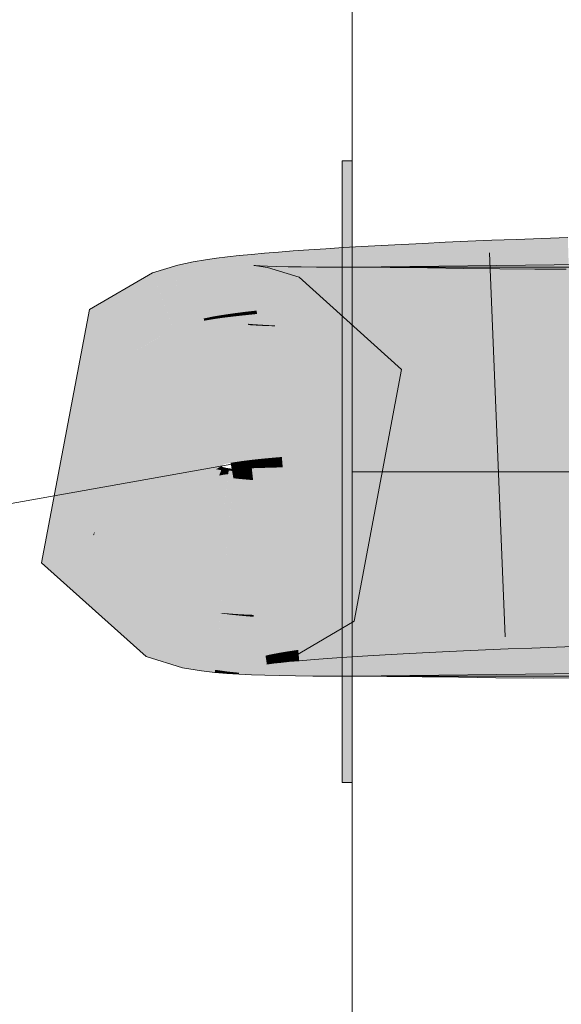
# Model space of a CAD drawing. Extents: x -620 to 300, y 62 to 1112.
# Tile 118 of 256: x 171.144 to 171.475, y 717.553 to 718.155. Entities that reach past the tile are written whole.
import ezdxf
from ezdxf.lldxf.tags import DXFTag

# ---------------------------------------------------------------- set-up
doc = ezdxf.new("R2010")
doc.units = 0
doc.layers.get('0').update_dxf_attribs({"lineweight": 13})
doc.layers.add('E_Detail_Linie_Text_Bem', color=7, linetype='Continuous', lineweight=13)
doc.layers.add('E_Leerrohr 25-A06G9SFR8I', color=7, linetype='Continuous', lineweight=9, true_color=0xff8000)
doc.layers.add('E_Leerrohr 25-Shading', color=7, linetype='Continuous', lineweight=9, true_color=0xff8000)
tags = doc.linetypes.add('STRICHPUNKT2-A06G9SFS8I', pattern=[12.7, 6.35, -3.175, 0, -3.175]).pattern_tags.tags
tags[10:11] = [DXFTag(74, 4), DXFTag(75, 0), DXFTag(340, '0'), DXFTag(46, 0.0), DXFTag(50, 0.0), DXFTag(44, 0.0), DXFTag(45, 0.0)]
tags[8:9] = [DXFTag(74, 4), DXFTag(75, 0), DXFTag(340, '0'), DXFTag(46, 0.0), DXFTag(50, 0.0), DXFTag(44, 0.0), DXFTag(45, 0.0)]
tags[6:7] = [DXFTag(74, 4), DXFTag(75, 0), DXFTag(340, '0'), DXFTag(46, 0.0), DXFTag(50, 0.0), DXFTag(44, 0.0), DXFTag(45, 0.0)]
tags[4:5] = [DXFTag(74, 4), DXFTag(75, 0), DXFTag(340, '0'), DXFTag(46, 0.0), DXFTag(50, 0.0), DXFTag(44, 0.0), DXFTag(45, 0.0)]

# ---------------------------------------------------------------- blocks, each defined once
blk = doc.blocks.new('Shading-A06G9S0U8I', base_point=(171.70299, 717.86279))
at = {"layer": 'E_Leerrohr 25-Shading', "color": 31, "true_color": 0xecb67f}
for points in [[(171.34718, 717.97815), (171.34718, 718.0686), (171.34119, 717.97827), (171.34119, 718.0686)], [(171.34718, 717.97815), (171.34718, 718.0686), (171.34119, 717.97827), (171.34119, 718.0686)], [(171.34718, 717.97815), (171.34718, 718.0686), (171.34119, 717.97827), (171.34119, 718.0686)], [(171.34718, 717.97815), (171.34718, 718.0686), (171.34119, 717.97827), (171.34119, 718.0686)], [(171.34718, 718.0036), (171.34718, 717.8786), (171.49718, 718.0036), (171.62218, 717.8786)], [(171.34718, 718.0036), (171.34718, 717.8786), (171.49718, 718.0036), (171.62218, 717.8786)], [(171.34718, 718.0036), (171.34718, 717.8786), (171.49718, 718.0036), (171.62218, 717.8786)], [(171.34718, 718.0036), (171.34718, 717.8786), (171.49718, 718.0036), (171.62218, 717.8786)], [(171.34119, 717.8786), (171.34718, 717.8786), (171.34119, 717.97827), (171.34718, 717.97815)], [(171.34119, 717.8786), (171.34718, 717.8786), (171.34119, 717.97827), (171.34718, 717.97815)], [(171.34119, 717.8786), (171.34718, 717.8786), (171.34119, 717.97827), (171.34718, 717.97815)], [(171.34119, 717.8786), (171.34718, 717.8786), (171.34119, 717.97827), (171.34718, 717.97815)], [(171.34718, 717.84613), (171.34718, 717.8786), (171.34119, 717.84613), (171.34119, 717.8786)], [(171.34718, 717.84613), (171.34718, 717.8786), (171.34119, 717.84613), (171.34119, 717.8786)], [(171.34718, 717.84613), (171.34718, 717.8786), (171.34119, 717.84613), (171.34119, 717.8786)], [(171.34718, 717.84613), (171.34718, 717.8786), (171.34119, 717.84613), (171.34119, 717.8786)], [(171.34718, 717.8786), (171.34718, 717.7536), (171.62218, 717.8786), (171.49718, 717.7536)], [(171.34718, 717.8786), (171.34718, 717.7536), (171.62218, 717.8786), (171.49718, 717.7536)], [(171.34718, 717.8786), (171.34718, 717.7536), (171.62218, 717.8786), (171.49718, 717.7536)], [(171.34718, 717.8786), (171.34718, 717.7536), (171.62218, 717.8786), (171.49718, 717.7536)], [(171.34119, 717.6886), (171.34718, 717.6886), (171.34119, 717.84613), (171.34718, 717.84613)], [(171.34119, 717.6886), (171.34718, 717.6886), (171.34119, 717.84613), (171.34718, 717.84613)], [(171.34119, 717.6886), (171.34718, 717.6886), (171.34119, 717.84613), (171.34718, 717.84613)], [(171.34119, 717.6886), (171.34718, 717.6886), (171.34119, 717.84613), (171.34718, 717.84613)]]:
    blk.add_solid(points, dxfattribs=at)
at = {"layer": 'E_Leerrohr 25-Shading', "color": 43, "true_color": 0xd7ab7f}
for points in [[(171.4644, 717.9881), (171.46321, 718.02124), (171.44897, 717.98749), (171.44771, 718.02069)], [(171.47919, 718.02179), (171.46321, 718.02124), (171.4803, 717.98871), (171.46442, 717.98779)], [(171.34184, 718.01556), (171.33107, 718.01489), (171.34389, 717.98181), (171.33325, 717.98102)], [(171.3532, 718.01624), (171.34184, 718.01556), (171.35512, 717.98254), (171.34389, 717.98181)], [(171.3651, 718.01691), (171.3532, 718.01624), (171.36691, 717.98328), (171.35512, 717.98254)], [(171.37756, 718.01758), (171.3651, 718.01691), (171.37927, 717.98401), (171.36691, 717.98328)], [(171.39217, 717.98474), (171.39056, 718.01819), (171.37927, 717.98401), (171.37756, 718.01758)], [(171.40559, 717.98547), (171.40408, 718.01886), (171.39217, 717.98474), (171.39056, 718.01819)], [(171.41956, 717.98615), (171.41812, 718.01947), (171.40559, 717.98547), (171.40408, 718.01886)], [(171.43402, 717.98682), (171.43266, 718.02008), (171.41956, 717.98615), (171.41812, 718.01947)], [(171.44897, 717.98749), (171.44771, 718.02069), (171.43402, 717.98682), (171.43266, 718.02008)], [(171.26428, 718.00916), (171.25746, 718.00818), (171.26878, 717.97455), (171.26273, 717.97357)], [(171.2711, 718.00995), (171.26428, 718.00916), (171.27504, 717.97546), (171.26878, 717.97455)], [(171.27818, 718.01074), (171.2711, 718.00995), (171.28169, 717.97632), (171.27504, 717.97546)], [(171.28566, 718.01147), (171.27818, 718.01074), (171.28885, 717.97711), (171.28169, 717.97632)], [(171.29364, 718.01215), (171.28566, 718.01147), (171.29655, 717.97791), (171.28885, 717.97711)], [(171.30215, 718.01288), (171.29364, 718.01215), (171.30484, 717.9787), (171.29655, 717.97791)], [(171.31122, 718.01355), (171.30215, 718.01288), (171.31372, 717.97949), (171.30484, 717.9787)], [(171.32086, 718.01422), (171.31122, 718.01355), (171.32318, 717.98029), (171.31372, 717.97949)], [(171.33107, 718.01489), (171.32086, 718.01422), (171.33325, 717.98102), (171.32318, 717.98029)], [(171.2363, 718.0036), (171.22522, 718.00024), (171.226, 717.99811)], [(171.23788, 717.96588), (171.24069, 718.00494), (171.2318, 718.00122), (171.2363, 718.0036)], [(171.2491, 717.97046), (171.24069, 718.00494), (171.23792, 717.96637)], [(171.25006, 718.00696), (171.24069, 718.00494), (171.25648, 717.97229), (171.2491, 717.97046)], [(171.25746, 718.00818), (171.25006, 718.00696), (171.26273, 717.97357), (171.25648, 717.97229)], [(171.28709, 718.00476), (171.28362, 717.96832), (171.28882, 718.00458), (171.28387, 717.96826)], [(171.2856, 717.96887), (171.2881, 718.0047), (171.28368, 717.96906), (171.28709, 718.00476)], [(171.28882, 718.00458), (171.28387, 717.96826), (171.29549, 718.00336), (171.28789, 717.96753)], [(171.28912, 717.96863), (171.29099, 718.00452), (171.2856, 717.96887), (171.2881, 718.0047)], [(171.29549, 718.00336), (171.28789, 717.96753), (171.31479, 717.99744), (171.30109, 717.9635)], [(171.29399, 717.96832), (171.29539, 718.00433), (171.28912, 717.96863), (171.29099, 718.00452)], [(171.30008, 717.96802), (171.30112, 718.00409), (171.29399, 717.96832), (171.29539, 718.00433)], [(171.3073, 717.96735), (171.30807, 718.00397), (171.30006, 717.96753), (171.30112, 718.00409)], [(171.31564, 717.96722), (171.31616, 718.00378), (171.3073, 717.96735), (171.30807, 718.00397)], [(171.32507, 717.9671), (171.32539, 718.00372), (171.31564, 717.96722), (171.31616, 718.00378)], [(171.33559, 717.96704), (171.33574, 718.00366), (171.32507, 717.9671), (171.32539, 718.00372)], [(171.34718, 717.96698), (171.34718, 718.0036), (171.33559, 717.96704), (171.33574, 718.00366)], [(171.34718, 717.96698), (171.53076, 717.96924), (171.49718, 718.00543), (171.53041, 717.99207)], [(171.34718, 717.96698), (171.49718, 718.00543), (171.34718, 718.0036)], [(171.34718, 718.0036), (171.34718, 717.96698), (171.37048, 718.00348), (171.37019, 717.96692)], [(171.37048, 718.00348), (171.37019, 717.96692), (171.39334, 718.00323), (171.39287, 717.96661)], [(171.39334, 718.00323), (171.39287, 717.96661), (171.41568, 718.00293), (171.41519, 717.96631)], [(171.41568, 718.00293), (171.41519, 717.96631), (171.43755, 718.00269), (171.43719, 717.96606)], [(171.22522, 718.00024), (171.18651, 717.97766), (171.226, 717.99811), (171.19667, 717.96576)], [(171.23424, 717.96375), (171.22575, 717.99786), (171.20784, 717.95264), (171.19667, 717.96576)], [(171.226, 717.99811), (171.22575, 717.99786), (171.23788, 717.96588), (171.23424, 717.96375)], [(171.2318, 718.00122), (171.226, 717.99811), (171.23647, 717.96973)], [(171.23788, 717.96588), (171.2318, 718.00122), (171.23647, 717.96973)], [(171.43755, 718.00269), (171.43719, 717.96606), (171.45897, 718.0025), (171.45888, 717.96588)], [(171.45897, 718.0025), (171.45888, 717.96588), (171.47826, 718.0025), (171.4791, 717.96594)], [(171.40569, 717.9837), (171.40559, 717.98547), (171.39227, 717.98267), (171.39217, 717.98474)], [(171.41962, 717.98474), (171.41956, 717.98615), (171.40569, 717.9837), (171.40559, 717.98547)], [(171.43405, 717.98578), (171.43402, 717.98682), (171.41962, 717.98474), (171.41956, 717.98615)], [(171.41962, 717.98474), (171.41969, 717.98291), (171.43405, 717.98578), (171.43416, 717.98346)], [(171.44899, 717.98682), (171.44897, 717.98749), (171.43405, 717.98578), (171.43402, 717.98682)], [(171.43405, 717.98578), (171.43416, 717.98346), (171.44899, 717.98682), (171.4491, 717.98407)], [(171.46442, 717.98779), (171.4644, 717.9881), (171.44899, 717.98682), (171.44897, 717.98749)], [(171.44899, 717.98682), (171.4491, 717.98407), (171.46442, 717.98779), (171.46452, 717.98462)], [(171.46442, 717.98779), (171.46452, 717.98462), (171.4803, 717.98871), (171.48042, 717.98523)], [(171.30484, 717.9787), (171.30502, 717.97638), (171.31372, 717.97949), (171.3139, 717.97705)], [(171.31372, 717.97949), (171.3139, 717.97705), (171.32318, 717.98029), (171.32336, 717.97772)], [(171.32318, 717.98029), (171.32336, 717.97772), (171.33325, 717.98102), (171.33342, 717.97839)], [(171.33325, 717.98102), (171.33342, 717.97839), (171.34389, 717.98181), (171.34406, 717.97906)], [(171.34389, 717.98181), (171.34406, 717.97906), (171.35512, 717.98254), (171.35529, 717.97974)], [(171.35512, 717.98254), (171.35529, 717.97974), (171.36691, 717.98328), (171.36707, 717.98035)], [(171.36691, 717.98328), (171.36707, 717.98035), (171.37927, 717.98401), (171.37943, 717.98102)], [(171.39227, 717.98267), (171.39217, 717.98474), (171.37939, 717.98157), (171.37927, 717.98401)], [(171.37939, 717.98157), (171.37943, 717.98102), (171.39227, 717.98267), (171.39232, 717.98163)], [(171.39227, 717.98267), (171.39232, 717.98163), (171.40569, 717.9837), (171.40575, 717.9823)], [(171.40569, 717.9837), (171.40575, 717.9823), (171.41962, 717.98474), (171.41969, 717.98291)], [(171.26273, 717.97357), (171.25648, 717.97229), (171.26286, 717.97272), (171.25665, 717.97144)], [(171.26878, 717.97455), (171.26273, 717.97357), (171.26888, 717.97375), (171.26286, 717.97272)], [(171.26286, 717.97272), (171.26297, 717.97198), (171.26888, 717.97375), (171.269, 717.97284)], [(171.27504, 717.97546), (171.26878, 717.97455), (171.27512, 717.97473), (171.26888, 717.97375)], [(171.26888, 717.97375), (171.269, 717.97284), (171.27512, 717.97473), (171.27525, 717.97357)], [(171.28169, 717.97632), (171.27504, 717.97546), (171.28177, 717.97565), (171.27512, 717.97473)], [(171.27512, 717.97473), (171.27525, 717.97357), (171.28177, 717.97565), (171.28191, 717.9743)], [(171.28885, 717.97711), (171.28169, 717.97632), (171.28891, 717.9765), (171.28177, 717.97565)], [(171.28177, 717.97565), (171.28191, 717.9743), (171.28891, 717.9765), (171.28905, 717.97504)], [(171.29655, 717.97791), (171.28885, 717.97711), (171.29662, 717.97736), (171.28891, 717.9765)], [(171.28891, 717.9765), (171.28905, 717.97504), (171.29662, 717.97736), (171.29675, 717.97571)], [(171.30484, 717.9787), (171.29655, 717.97791), (171.30489, 717.97821), (171.29662, 717.97736)], [(171.29662, 717.97736), (171.29675, 717.97571), (171.30489, 717.97821), (171.30502, 717.97638)], [(171.24936, 717.96936), (171.2491, 717.97046), (171.23788, 717.96588), (171.23792, 717.96637)], [(171.2491, 717.97046), (171.24936, 717.96936), (171.25648, 717.97229), (171.25674, 717.97095)], [(171.25665, 717.97144), (171.25674, 717.97095), (171.26286, 717.97272), (171.26297, 717.97198)], [(171.28362, 717.96832), (171.28555, 717.96814), (171.28368, 717.96906), (171.2856, 717.96887)], [(171.28555, 717.96814), (171.28909, 717.96796), (171.2856, 717.96887), (171.28912, 717.96863)], [(171.28909, 717.96796), (171.29398, 717.96771), (171.28912, 717.96863), (171.29399, 717.96832)], [(171.29398, 717.96771), (171.30006, 717.96753), (171.29399, 717.96832), (171.30008, 717.96802)], [(171.23424, 717.96375), (171.20784, 717.95264), (171.22534, 717.95862)], [(171.20784, 717.95264), (171.21022, 717.94977), (171.22534, 717.95862)], [(171.34848, 717.78723), (171.32477, 717.81512), (171.31177, 717.76569), (171.29909, 717.80005)], [(171.38849, 717.8028), (171.3884, 717.80444), (171.37665, 717.80243), (171.37657, 717.80383)], [(171.40089, 717.8031), (171.4008, 717.80505), (171.38849, 717.8028), (171.3884, 717.80444)], [(171.41386, 717.80347), (171.41376, 717.80566), (171.40089, 717.8031), (171.4008, 717.80505)], [(171.42738, 717.80371), (171.42728, 717.80627), (171.41386, 717.80347), (171.41376, 717.80566)], [(171.44142, 717.80396), (171.4413, 717.80688), (171.42738, 717.80371), (171.42728, 717.80627)], [(171.45596, 717.8042), (171.45584, 717.80743), (171.44142, 717.80396), (171.4413, 717.80688)], [(171.47089, 717.80737), (171.47087, 717.80798), (171.45586, 717.80695), (171.45584, 717.80743)], [(171.45596, 717.8042), (171.47101, 717.80438), (171.45586, 717.80695), (171.47089, 717.80737)], [(171.47174, 717.78394), (171.47101, 717.80438), (171.45677, 717.78302), (171.45596, 717.8042)], [(171.4864, 717.8078), (171.48637, 717.80853), (171.47089, 717.80737), (171.47087, 717.80798)], [(171.47101, 717.80438), (171.48651, 717.80457), (171.47089, 717.80737), (171.4864, 717.8078)], [(171.48717, 717.78485), (171.48651, 717.80457), (171.47174, 717.78394), (171.47101, 717.80438)], [(171.22423, 717.77313), (171.24432, 717.76239), (171.2345, 717.79852), (171.25117, 717.79462)], [(171.25117, 717.79462), (171.25117, 717.79462), (171.2345, 717.79852), (171.23491, 717.79956)], [(171.31177, 717.76569), (171.29909, 717.80005), (171.29988, 717.76202), (171.29121, 717.79761)], [(171.29988, 717.79846), (171.2953, 717.79797), (171.30301, 717.76794), (171.29881, 717.76715)], [(171.30539, 717.79901), (171.29988, 717.79846), (171.3082, 717.7688), (171.30301, 717.76794)], [(171.31175, 717.79956), (171.30539, 717.79901), (171.3143, 717.76971), (171.3082, 717.7688)], [(171.31892, 717.80017), (171.31175, 717.79956), (171.32124, 717.77069), (171.3143, 717.76971)], [(171.32683, 717.80072), (171.31892, 717.80017), (171.32895, 717.77173), (171.32124, 717.77069)], [(171.33549, 717.80072), (171.33545, 717.80133), (171.32686, 717.80029), (171.32683, 717.80072)], [(171.33742, 717.77271), (171.33549, 717.80072), (171.32895, 717.77173), (171.32686, 717.80029)], [(171.34482, 717.80121), (171.34476, 717.802), (171.33549, 717.80072), (171.33545, 717.80133)], [(171.34657, 717.77374), (171.34482, 717.80121), (171.33742, 717.77271), (171.33549, 717.80072)], [(171.3548, 717.80164), (171.35474, 717.80261), (171.34482, 717.80121), (171.34476, 717.802)], [(171.35641, 717.77484), (171.3548, 717.80164), (171.34657, 717.77374), (171.34482, 717.80121)], [(171.36542, 717.802), (171.36534, 717.80322), (171.3548, 717.80164), (171.35474, 717.80261)], [(171.3669, 717.77588), (171.36542, 717.802), (171.35641, 717.77484), (171.3548, 717.80164)], [(171.37665, 717.80243), (171.37657, 717.80383), (171.36542, 717.802), (171.36534, 717.80322)], [(171.37802, 717.77692), (171.37665, 717.80243), (171.3669, 717.77588), (171.36542, 717.802)], [(171.38974, 717.77795), (171.38849, 717.8028), (171.37802, 717.77692), (171.37665, 717.80243)], [(171.40205, 717.77899), (171.40089, 717.8031), (171.38974, 717.77795), (171.38849, 717.8028)], [(171.41493, 717.78003), (171.41386, 717.80347), (171.40205, 717.77899), (171.40089, 717.8031)], [(171.42834, 717.78107), (171.42738, 717.80371), (171.41493, 717.78003), (171.41386, 717.80347)], [(171.44231, 717.78204), (171.44142, 717.80396), (171.42834, 717.78107), (171.42738, 717.80371)], [(171.45677, 717.78302), (171.45596, 717.8042), (171.44231, 717.78204), (171.44142, 717.80396)], [(171.25534, 717.75909), (171.25998, 717.79309), (171.24432, 717.76239), (171.25117, 717.79462)], [(171.25534, 717.75909), (171.2603, 717.75812), (171.25989, 717.79248)], [(171.2603, 717.75812), (171.25998, 717.79309), (171.25989, 717.79248)], [(171.2603, 717.75812), (171.26347, 717.75751), (171.25998, 717.79309), (171.2668, 717.79236)], [(171.27321, 717.7912), (171.27324, 717.79181), (171.26678, 717.79205), (171.2668, 717.79236)], [(171.29988, 717.76202), (171.29121, 717.79761), (171.29572, 717.76117), (171.28903, 717.79712)], [(171.29178, 717.79755), (171.28955, 717.79724), (171.29581, 717.76654), (171.29427, 717.76617)], [(171.2953, 717.79797), (171.29178, 717.79755), (171.29881, 717.76715), (171.29581, 717.76654)], [(171.53349, 717.79248), (171.34718, 717.7536), (171.53381, 717.77106), (171.50037, 717.75677)], [(171.34718, 717.7536), (171.53349, 717.79248), (171.34718, 717.79022)], [(171.26347, 717.75751), (171.27078, 717.75647), (171.26678, 717.79205), (171.27321, 717.7912)], [(171.27078, 717.75647), (171.27805, 717.75574), (171.27321, 717.7912), (171.27986, 717.79053)], [(171.27986, 717.79053), (171.27991, 717.79138), (171.27321, 717.7912), (171.27324, 717.79181)], [(171.278, 717.75482), (171.28566, 717.75452), (171.27986, 717.79053), (171.28705, 717.78992)], [(171.28705, 717.78992), (171.28709, 717.79108), (171.27986, 717.79053), (171.27991, 717.79138)], [(171.28566, 717.75452), (171.2939, 717.75421), (171.28705, 717.78992), (171.29492, 717.78931)], [(171.29492, 717.78931), (171.29497, 717.79083), (171.28705, 717.78992), (171.28709, 717.79108)], [(171.2939, 717.75421), (171.30286, 717.75403), (171.29492, 717.78931), (171.30357, 717.78882)], [(171.30357, 717.78882), (171.30362, 717.79059), (171.29492, 717.78931), (171.29497, 717.79083)], [(171.31261, 717.75385), (171.31313, 717.79047), (171.30286, 717.75403), (171.30362, 717.79059)], [(171.32321, 717.75372), (171.32353, 717.79034), (171.31261, 717.75385), (171.31313, 717.79047)], [(171.33472, 717.75366), (171.33487, 717.79022), (171.32321, 717.75372), (171.32353, 717.79034)], [(171.34718, 717.7536), (171.34718, 717.79022), (171.33472, 717.75366), (171.33487, 717.79022)], [(171.34718, 717.79022), (171.34718, 717.7536), (171.36877, 717.7901), (171.36848, 717.75354)], [(171.36877, 717.7901), (171.36848, 717.75354), (171.39064, 717.78986), (171.39018, 717.75323)], [(171.39064, 717.78986), (171.39018, 717.75323), (171.41286, 717.78955), (171.41238, 717.75293)], [(171.41286, 717.78955), (171.41238, 717.75293), (171.43547, 717.78931), (171.43512, 717.75269)], [(171.43547, 717.78931), (171.43512, 717.75269), (171.4585, 717.78912), (171.4584, 717.7525)], [(171.4585, 717.78912), (171.4584, 717.7525), (171.48314, 717.78918), (171.48398, 717.75262)], [(171.41493, 717.78003), (171.41542, 717.7691), (171.42834, 717.78107), (171.42883, 717.76971)], [(171.42834, 717.78107), (171.42883, 717.76971), (171.44231, 717.78204), (171.44278, 717.77026)], [(171.44231, 717.78204), (171.44278, 717.77026), (171.45677, 717.78302), (171.45723, 717.77087)], [(171.45677, 717.78302), (171.45723, 717.77087), (171.47174, 717.78394), (171.47218, 717.77142)], [(171.47174, 717.78394), (171.47218, 717.77142), (171.48717, 717.78485), (171.48761, 717.77191)], [(171.34657, 717.77374), (171.34711, 717.76544), (171.35641, 717.77484), (171.35695, 717.76605)], [(171.35641, 717.77484), (171.35695, 717.76605), (171.3669, 717.77588), (171.36743, 717.76666)], [(171.3669, 717.77588), (171.36743, 717.76666), (171.37802, 717.77692), (171.37854, 717.76727)], [(171.37802, 717.77692), (171.37854, 717.76727), (171.38974, 717.77795), (171.39026, 717.76788)], [(171.38974, 717.77795), (171.39026, 717.76788), (171.40205, 717.77899), (171.40256, 717.76849)], [(171.40205, 717.77899), (171.40256, 717.76849), (171.41493, 717.78003), (171.41542, 717.7691)], [(171.22121, 717.76562), (171.24358, 717.75885), (171.22423, 717.77313), (171.24432, 717.76239)], [(171.30301, 717.76794), (171.3036, 717.76202), (171.3082, 717.7688), (171.30878, 717.76251)], [(171.3082, 717.7688), (171.30878, 717.76251), (171.3143, 717.76971), (171.31487, 717.76306)], [(171.3143, 717.76971), (171.31487, 717.76306), (171.32124, 717.77069), (171.32179, 717.76367)], [(171.32124, 717.77069), (171.32179, 717.76367), (171.32895, 717.77173), (171.3295, 717.76422)], [(171.32895, 717.77173), (171.3295, 717.76422), (171.33742, 717.77271), (171.33795, 717.76483)], [(171.33742, 717.77271), (171.33795, 717.76483), (171.34657, 717.77374), (171.34711, 717.76544)], [(171.24358, 717.75885), (171.25504, 717.75684), (171.24432, 717.76239), (171.25534, 717.75909)], [(171.29427, 717.76617), (171.29506, 717.76105), (171.29581, 717.76654), (171.29651, 717.76123)], [(171.29581, 717.76654), (171.29651, 717.76123), (171.29881, 717.76715), (171.29945, 717.7616)], [(171.29881, 717.76715), (171.29945, 717.7616), (171.30301, 717.76794), (171.3036, 717.76202)], [(171.25504, 717.75684), (171.26332, 717.75586), (171.25534, 717.75909), (171.26347, 717.75751)], [(171.26332, 717.75586), (171.27069, 717.75531), (171.26347, 717.75751), (171.27078, 717.75647)], [(171.27069, 717.75531), (171.278, 717.75482), (171.27078, 717.75647), (171.27805, 717.75574)], [(171.34718, 717.7536), (171.49718, 717.75543), (171.50037, 717.75677)]]:
    blk.add_solid(points, dxfattribs=at)
at = {"layer": 'E_Leerrohr 25-Shading', "color": 43, "true_color": 0xd6ab7f}
for points in [[(171.31479, 717.99744), (171.30109, 717.9635), (171.37746, 717.9411), (171.3452, 717.92383)], [(171.1572, 717.82288), (171.22121, 717.76562), (171.18863, 717.83972), (171.22423, 717.77313)], [(171.18863, 717.83972), (171.20541, 717.82593), (171.18945, 717.84015)], [(171.18863, 717.83972), (171.22423, 717.77313), (171.20541, 717.82593), (171.2345, 717.79852)], [(171.2345, 717.79852), (171.23491, 717.79956), (171.20541, 717.82593)]]:
    blk.add_solid(points, dxfattribs=at)
at = {"layer": 'E_Leerrohr 25-Shading', "color": 31, "true_color": 0xfabd7f}
for points in [[(171.46452, 717.98462), (171.4677, 717.8963), (171.48042, 717.98523), (171.4834, 717.89685)], [(171.33342, 717.97839), (171.3391, 717.8902), (171.34406, 717.97906), (171.3494, 717.89081)], [(171.34406, 717.97906), (171.3494, 717.89081), (171.35529, 717.97974), (171.36031, 717.89148)], [(171.35529, 717.97974), (171.36031, 717.89148), (171.36707, 717.98035), (171.37183, 717.89209)], [(171.36707, 717.98035), (171.37183, 717.89209), (171.37943, 717.98102), (171.38391, 717.89276)], [(171.39232, 717.98163), (171.37943, 717.98102), (171.39243, 717.97919), (171.37949, 717.97968)], [(171.37949, 717.97968), (171.38391, 717.89276), (171.39243, 717.97919), (171.39656, 717.89337)], [(171.39232, 717.98163), (171.39656, 717.89337), (171.40575, 717.9823), (171.40976, 717.89398)], [(171.40575, 717.9823), (171.40976, 717.89398), (171.41969, 717.98291), (171.42348, 717.89459)], [(171.41969, 717.98291), (171.42348, 717.89459), (171.43416, 717.98346), (171.43773, 717.8952)], [(171.43416, 717.98346), (171.43773, 717.8952), (171.4491, 717.98407), (171.45247, 717.89575)], [(171.4491, 717.98407), (171.45247, 717.89575), (171.46452, 717.98462), (171.4677, 717.8963)], [(171.26297, 717.97198), (171.27626, 717.88458), (171.269, 717.97284), (171.2804, 717.88519)], [(171.269, 717.97284), (171.2804, 717.88519), (171.27525, 717.97357), (171.28528, 717.8858)], [(171.27525, 717.97357), (171.28528, 717.8858), (171.28191, 717.9743), (171.29089, 717.88641)], [(171.28191, 717.9743), (171.29089, 717.88641), (171.28905, 717.97504), (171.29723, 717.88702)], [(171.28905, 717.97504), (171.29723, 717.88702), (171.29675, 717.97571), (171.30426, 717.88763)], [(171.29675, 717.97571), (171.30426, 717.88763), (171.30502, 717.97638), (171.31198, 717.88824)], [(171.30502, 717.97638), (171.31198, 717.88824), (171.3139, 717.97705), (171.32036, 717.88892)], [(171.3139, 717.97705), (171.32036, 717.88892), (171.32336, 717.97772), (171.32941, 717.88953)], [(171.32336, 717.97772), (171.32941, 717.88953), (171.33342, 717.97839), (171.3391, 717.8902)], [(171.24753, 717.96881), (171.23788, 717.96588), (171.25336, 717.92395)], [(171.24936, 717.96936), (171.24753, 717.96881), (171.26849, 717.883), (171.25336, 717.92395)], [(171.24936, 717.96936), (171.27029, 717.88348), (171.25674, 717.97095), (171.27289, 717.88403)], [(171.24936, 717.96936), (171.26849, 717.883), (171.27029, 717.88348)], [(171.25674, 717.97095), (171.27289, 717.88403), (171.26297, 717.97198), (171.27626, 717.88458)], [(171.27939, 717.88), (171.28555, 717.96814), (171.27521, 717.88031), (171.28362, 717.96832)], [(171.2845, 717.8797), (171.28909, 717.96796), (171.27939, 717.88), (171.28555, 717.96814)], [(171.29053, 717.87939), (171.29398, 717.96771), (171.2845, 717.8797), (171.28909, 717.96796)], [(171.29752, 717.87915), (171.30006, 717.96753), (171.29053, 717.87939), (171.29398, 717.96771)], [(171.30547, 717.87897), (171.3073, 717.96735), (171.29752, 717.87915), (171.30006, 717.96753)], [(171.31438, 717.87885), (171.31564, 717.96722), (171.30547, 717.87897), (171.3073, 717.96735)], [(171.3243, 717.87872), (171.32507, 717.9671), (171.31438, 717.87885), (171.31564, 717.96722)], [(171.33524, 717.87866), (171.33559, 717.96704), (171.3243, 717.87872), (171.32507, 717.9671)], [(171.34718, 717.8786), (171.34718, 717.96698), (171.33524, 717.87866), (171.33559, 717.96704)], [(171.53212, 717.88086), (171.53076, 717.96924), (171.34718, 717.8786), (171.34718, 717.96698)], [(171.34718, 717.96698), (171.34718, 717.8786), (171.37019, 717.96692), (171.36948, 717.87848)], [(171.37019, 717.96692), (171.36948, 717.87848), (171.39287, 717.96661), (171.39175, 717.87823)], [(171.39287, 717.96661), (171.39175, 717.87823), (171.41519, 717.96631), (171.41403, 717.87793)], [(171.41519, 717.96631), (171.41403, 717.87793), (171.43719, 717.96606), (171.43633, 717.87769)], [(171.43719, 717.96606), (171.43633, 717.87769), (171.45888, 717.96588), (171.45868, 717.8775)], [(171.45888, 717.96588), (171.45868, 717.8775), (171.4791, 717.96594), (171.48112, 717.87756)], [(171.42381, 717.88672), (171.42348, 717.89459), (171.4101, 717.88629), (171.40976, 717.89398)], [(171.43805, 717.88715), (171.43773, 717.8952), (171.42381, 717.88672), (171.42348, 717.89459)], [(171.45279, 717.88757), (171.45247, 717.89575), (171.43805, 717.88715), (171.43773, 717.8952)], [(171.468, 717.888), (171.4677, 717.8963), (171.45279, 717.88757), (171.45247, 717.89575)], [(171.48369, 717.88843), (171.4834, 717.89685), (171.468, 717.888), (171.4677, 717.8963)], [(171.3208, 717.88293), (171.32036, 717.88892), (171.31242, 717.88257), (171.31198, 717.88824)], [(171.32983, 717.88336), (171.32941, 717.88953), (171.3208, 717.88293), (171.32036, 717.88892)], [(171.33951, 717.88373), (171.3391, 717.8902), (171.32983, 717.88336), (171.32941, 717.88953)], [(171.34979, 717.88416), (171.3494, 717.89081), (171.33951, 717.88373), (171.3391, 717.8902)], [(171.3607, 717.88458), (171.36031, 717.89148), (171.34979, 717.88416), (171.3494, 717.89081)], [(171.37221, 717.88501), (171.37183, 717.89209), (171.3607, 717.88458), (171.36031, 717.89148)], [(171.38428, 717.88544), (171.38391, 717.89276), (171.37221, 717.88501), (171.37183, 717.89209)], [(171.39691, 717.88586), (171.39656, 717.89337), (171.38428, 717.88544), (171.38391, 717.89276)], [(171.4101, 717.88629), (171.40976, 717.89398), (171.39691, 717.88586), (171.39656, 717.89337)], [(171.27663, 717.88214), (171.27626, 717.88458), (171.27328, 717.8819), (171.27289, 717.88403)], [(171.28076, 717.88239), (171.2804, 717.88519), (171.27663, 717.88214), (171.27626, 717.88458)], [(171.28563, 717.88263), (171.28528, 717.8858), (171.28076, 717.88239), (171.2804, 717.88519)], [(171.28586, 717.88074), (171.28563, 717.88263), (171.28099, 717.88055), (171.28076, 717.88239)], [(171.29124, 717.88287), (171.29089, 717.88641), (171.28563, 717.88263), (171.28528, 717.8858)], [(171.29146, 717.88092), (171.29124, 717.88287), (171.28586, 717.88074), (171.28563, 717.88263)], [(171.29759, 717.88312), (171.29723, 717.88702), (171.29124, 717.88287), (171.29089, 717.88641)], [(171.29778, 717.8811), (171.29759, 717.88312), (171.29146, 717.88092), (171.29124, 717.88287)], [(171.30463, 717.8833), (171.30426, 717.88763), (171.29759, 717.88312), (171.29723, 717.88702)], [(171.30479, 717.88129), (171.30463, 717.8833), (171.29778, 717.8811), (171.29759, 717.88312)], [(171.31235, 717.88354), (171.31198, 717.88824), (171.30463, 717.8833), (171.30426, 717.88763)], [(171.31252, 717.88147), (171.31235, 717.88354), (171.30479, 717.88129), (171.30463, 717.8833)], [(171.32089, 717.88165), (171.3208, 717.88293), (171.31252, 717.88147), (171.31242, 717.88257)], [(171.32994, 717.88184), (171.32983, 717.88336), (171.32089, 717.88165), (171.3208, 717.88293)], [(171.33961, 717.88202), (171.33951, 717.88373), (171.32994, 717.88184), (171.32983, 717.88336)], [(171.34991, 717.8822), (171.34979, 717.88416), (171.33961, 717.88202), (171.33951, 717.88373)], [(171.36082, 717.88239), (171.3607, 717.88458), (171.34991, 717.8822), (171.34979, 717.88416)], [(171.37233, 717.88257), (171.37221, 717.88501), (171.36082, 717.88239), (171.3607, 717.88458)], [(171.37233, 717.88257), (171.36082, 717.88239), (171.37306, 717.86902), (171.36157, 717.86951)], [(171.38441, 717.88275), (171.38428, 717.88544), (171.37233, 717.88257), (171.37221, 717.88501)], [(171.38441, 717.88275), (171.37233, 717.88257), (171.38513, 717.86859), (171.37306, 717.86902)], [(171.39706, 717.88293), (171.39691, 717.88586), (171.38441, 717.88275), (171.38428, 717.88544)], [(171.39706, 717.88293), (171.38441, 717.88275), (171.39777, 717.86816), (171.38513, 717.86859)], [(171.41025, 717.88312), (171.4101, 717.88629), (171.39706, 717.88293), (171.39691, 717.88586)], [(171.41025, 717.88312), (171.39706, 717.88293), (171.41095, 717.86774), (171.39777, 717.86816)], [(171.42397, 717.8833), (171.42381, 717.88672), (171.41025, 717.88312), (171.4101, 717.88629)], [(171.42397, 717.8833), (171.41025, 717.88312), (171.42465, 717.86731), (171.41095, 717.86774)], [(171.4382, 717.88348), (171.43805, 717.88715), (171.42397, 717.8833), (171.42381, 717.88672)], [(171.4382, 717.88348), (171.42397, 717.8833), (171.43887, 717.86688), (171.42465, 717.86731)], [(171.45293, 717.88361), (171.45279, 717.88757), (171.4382, 717.88348), (171.43805, 717.88715)], [(171.45293, 717.88361), (171.4382, 717.88348), (171.45358, 717.86646), (171.43887, 717.86688)], [(171.46815, 717.88379), (171.468, 717.888), (171.45293, 717.88361), (171.45279, 717.88757)], [(171.46815, 717.88379), (171.45293, 717.88361), (171.46878, 717.86609), (171.45358, 717.86646)], [(171.48384, 717.88397), (171.48369, 717.88843), (171.46815, 717.88379), (171.468, 717.888)], [(171.48384, 717.88397), (171.46815, 717.88379), (171.48445, 717.86566), (171.46878, 717.86609)], [(171.26587, 717.87628), (171.23491, 717.79956), (171.26862, 717.87677), (171.25117, 717.79462)], [(171.27144, 717.87714), (171.26862, 717.87677), (171.25146, 717.79456), (171.25117, 717.79462)], [(171.27144, 717.87714), (171.25146, 717.79456), (171.26587, 717.8363)], [(171.26718, 717.87952), (171.26587, 717.87628), (171.26915, 717.87933), (171.26862, 717.87677)], [(171.27173, 717.87921), (171.26587, 717.8363), (171.2751, 717.87909), (171.27319, 717.85919)], [(171.2668, 717.79236), (171.27324, 717.79181), (171.2751, 717.87909), (171.27933, 717.87903)], [(171.26915, 717.87933), (171.26953, 717.8811), (171.26718, 717.87952), (171.26801, 717.88153)], [(171.26915, 717.87933), (171.26862, 717.87677), (171.27173, 717.87921), (171.27144, 717.87714)], [(171.27173, 717.87921), (171.27193, 717.88068), (171.26915, 717.87933), (171.26953, 717.8811)], [(171.2751, 717.87909), (171.27521, 717.88031), (171.27173, 717.87921), (171.27193, 717.88068)], [(171.27991, 717.79138), (171.2845, 717.8797), (171.27324, 717.79181), (171.27939, 717.88)], [(171.2769, 717.88037), (171.27663, 717.88214), (171.27359, 717.88025), (171.27328, 717.8819)], [(171.2769, 717.88037), (171.27359, 717.88025), (171.27783, 717.87427), (171.27463, 717.87463)], [(171.27933, 717.87903), (171.27939, 717.88), (171.2751, 717.87909), (171.27521, 717.88031)], [(171.28099, 717.88055), (171.28076, 717.88239), (171.2769, 717.88037), (171.27663, 717.88214)], [(171.28099, 717.88055), (171.2769, 717.88037), (171.28186, 717.8739), (171.27783, 717.87427)], [(171.28709, 717.79108), (171.29053, 717.87939), (171.27991, 717.79138), (171.2845, 717.8797)], [(171.28586, 717.88074), (171.28099, 717.88055), (171.28668, 717.87347), (171.28186, 717.8739)], [(171.29146, 717.88092), (171.28586, 717.88074), (171.29225, 717.87305), (171.28668, 717.87347)], [(171.29497, 717.79083), (171.29752, 717.87915), (171.28709, 717.79108), (171.29053, 717.87939)], [(171.29778, 717.8811), (171.29146, 717.88092), (171.29855, 717.87262), (171.29225, 717.87305)], [(171.30362, 717.79059), (171.30547, 717.87897), (171.29497, 717.79083), (171.29752, 717.87915)], [(171.30479, 717.88129), (171.29778, 717.8811), (171.30557, 717.87219), (171.29855, 717.87262)], [(171.31313, 717.79047), (171.31438, 717.87885), (171.30362, 717.79059), (171.30547, 717.87897)], [(171.31252, 717.88147), (171.30479, 717.88129), (171.31328, 717.87177), (171.30557, 717.87219)], [(171.32089, 717.88165), (171.31252, 717.88147), (171.32166, 717.87128), (171.31328, 717.87177)], [(171.32353, 717.79034), (171.3243, 717.87872), (171.31313, 717.79047), (171.31438, 717.87885)], [(171.32994, 717.88184), (171.32089, 717.88165), (171.33069, 717.87085), (171.32166, 717.87128)], [(171.33487, 717.79022), (171.33524, 717.87866), (171.32353, 717.79034), (171.3243, 717.87872)], [(171.33961, 717.88202), (171.32994, 717.88184), (171.34036, 717.87042), (171.33069, 717.87085)], [(171.34718, 717.79022), (171.34718, 717.8786), (171.33487, 717.79022), (171.33524, 717.87866)], [(171.34991, 717.8822), (171.33961, 717.88202), (171.35066, 717.86993), (171.34036, 717.87042)], [(171.53215, 717.87927), (171.53212, 717.88086), (171.34718, 717.8786)], [(171.34718, 717.79022), (171.53349, 717.79248), (171.34718, 717.8786), (171.53215, 717.87927)], [(171.34718, 717.8786), (171.34718, 717.79022), (171.36948, 717.87848), (171.36877, 717.7901)], [(171.36082, 717.88239), (171.34991, 717.8822), (171.36157, 717.86951), (171.35066, 717.86993)], [(171.36948, 717.87848), (171.36877, 717.7901), (171.39175, 717.87823), (171.39064, 717.78986)], [(171.41403, 717.87793), (171.39175, 717.87823), (171.41289, 717.79132), (171.39066, 717.79095)], [(171.43633, 717.87769), (171.41403, 717.87793), (171.43549, 717.79095), (171.41287, 717.79041)], [(171.45868, 717.8775), (171.43633, 717.87769), (171.4585, 717.7915), (171.43549, 717.79095)], [(171.48112, 717.87756), (171.45868, 717.8775), (171.48308, 717.79205), (171.4585, 717.7915)], [(171.27463, 717.87463), (171.28903, 717.79712), (171.27783, 717.87427), (171.28955, 717.79724)], [(171.27783, 717.87427), (171.28955, 717.79724), (171.28186, 717.8739), (171.29178, 717.79755)], [(171.28186, 717.8739), (171.29178, 717.79755), (171.28668, 717.87347), (171.2953, 717.79797)], [(171.28668, 717.87347), (171.2953, 717.79797), (171.29225, 717.87305), (171.29988, 717.79846)], [(171.29225, 717.87305), (171.29988, 717.79846), (171.29855, 717.87262), (171.30539, 717.79901)], [(171.29855, 717.87262), (171.30539, 717.79901), (171.30557, 717.87219), (171.31175, 717.79956)], [(171.30557, 717.87219), (171.31175, 717.79956), (171.31328, 717.87177), (171.31892, 717.80017)], [(171.31328, 717.87177), (171.31892, 717.80017), (171.32166, 717.87128), (171.32683, 717.80072)], [(171.32166, 717.87128), (171.32683, 717.80072), (171.33069, 717.87085), (171.33545, 717.80133)], [(171.33069, 717.87085), (171.33545, 717.80133), (171.34036, 717.87042), (171.34476, 717.802)], [(171.34036, 717.87042), (171.34476, 717.802), (171.35066, 717.86993), (171.35474, 717.80261)], [(171.35066, 717.86993), (171.35474, 717.80261), (171.36157, 717.86951), (171.36534, 717.80322)], [(171.36157, 717.86951), (171.36534, 717.80322), (171.37306, 717.86902), (171.37657, 717.80383)], [(171.37306, 717.86902), (171.37657, 717.80383), (171.38513, 717.86859), (171.3884, 717.80444)], [(171.38513, 717.86859), (171.3884, 717.80444), (171.39777, 717.86816), (171.4008, 717.80505)], [(171.39777, 717.86816), (171.4008, 717.80505), (171.41095, 717.86774), (171.41376, 717.80566)], [(171.41095, 717.86774), (171.41376, 717.80566), (171.42465, 717.86731), (171.42728, 717.80627)], [(171.42465, 717.86731), (171.42728, 717.80627), (171.43887, 717.86688), (171.4413, 717.80688)], [(171.43887, 717.86688), (171.4413, 717.80688), (171.45358, 717.86646), (171.45584, 717.80743)], [(171.45358, 717.86646), (171.45584, 717.80743), (171.46878, 717.86609), (171.47087, 717.80798)], [(171.46878, 717.86609), (171.47087, 717.80798), (171.48445, 717.86566), (171.48637, 717.80853)], [(171.26587, 717.8363), (171.25998, 717.79309), (171.27319, 717.85919), (171.2668, 717.79236)], [(171.25146, 717.79456), (171.25998, 717.79309), (171.26587, 717.8363)], [(171.39066, 717.79095), (171.39064, 717.78986), (171.41289, 717.79132), (171.41286, 717.78955)], [(171.41287, 717.79041), (171.41286, 717.78955), (171.43549, 717.79095), (171.43547, 717.78931)], [(171.43549, 717.79095), (171.43547, 717.78931), (171.4585, 717.7915), (171.4585, 717.78912)], [(171.4585, 717.7915), (171.4585, 717.78912), (171.48308, 717.79205), (171.48314, 717.78918)]]:
    blk.add_solid(points, dxfattribs=at)
at = {"layer": 'E_Leerrohr 25-Shading', "color": 43, "true_color": 0xd2a97f}
for points in [[(171.18863, 717.83972), (171.18651, 717.97766), (171.1572, 717.82288)], [(171.19667, 717.96576), (171.18651, 717.97766), (171.20235, 717.9248), (171.20189, 717.92175)], [(171.18863, 717.83972), (171.19186, 717.85596), (171.18651, 717.97766), (171.20189, 717.92175)], [(171.19667, 717.96576), (171.20294, 717.92047), (171.20784, 717.95264)], [(171.20294, 717.92047), (171.20367, 717.91522), (171.20784, 717.95264), (171.21022, 717.94977)], [(171.37746, 717.9411), (171.3452, 717.92383), (171.34848, 717.78723), (171.32477, 717.81512)], [(171.20189, 717.92175), (171.20367, 717.91522), (171.20235, 717.9248)], [(171.19186, 717.85596), (171.20367, 717.91522), (171.20189, 717.92175)], [(171.1898, 717.84198), (171.20367, 717.91522), (171.18971, 717.8418), (171.19186, 717.85596)], [(171.19186, 717.85596), (171.18863, 717.83972), (171.18971, 717.8418)], [(171.18863, 717.83972), (171.18945, 717.84015), (171.1898, 717.84198)]]:
    blk.add_solid(points, dxfattribs=at)
at = {"layer": 'E_Leerrohr 25-Shading', "color": 31, "true_color": 0xf9bc7f}
for points in [[(171.23422, 717.96375), (171.21022, 717.94977), (171.24893, 717.9043)], [(171.23788, 717.96588), (171.23422, 717.96375), (171.2675, 717.88245), (171.24893, 717.9043)], [(171.25336, 717.92395), (171.23788, 717.96588), (171.25424, 717.9198)], [(171.26849, 717.883), (171.25336, 717.92395), (171.2675, 717.88245), (171.25424, 717.9198)], [(171.26398, 717.88019), (171.21681, 717.85486), (171.26718, 717.87952), (171.26587, 717.87628)], [(171.26718, 717.87952), (171.26801, 717.88153), (171.26398, 717.88019), (171.26733, 717.88196)], [(171.21681, 717.85486), (171.18945, 717.84015), (171.26587, 717.87628), (171.23491, 717.79956)]]:
    blk.add_solid(points, dxfattribs=at)
at = {"layer": 'E_Leerrohr 25-Shading', "color": 31, "true_color": 0xf5ba7f}
for points in [[(171.24977, 717.90283), (171.21022, 717.94977), (171.2634, 717.88049), (171.20367, 717.91522)], [(171.24893, 717.9043), (171.21022, 717.94977), (171.24977, 717.90283)], [(171.26398, 717.88019), (171.20367, 717.91522), (171.21681, 717.85486), (171.1898, 717.84198)], [(171.2675, 717.88245), (171.24893, 717.9043), (171.26733, 717.88196), (171.24977, 717.90283)], [(171.26733, 717.88196), (171.24977, 717.90283), (171.26398, 717.88019), (171.2634, 717.88049)], [(171.1898, 717.84198), (171.18945, 717.84015), (171.21681, 717.85486)]]:
    blk.add_solid(points, dxfattribs=at)
blk = doc.blocks.new('Referenz-A06G9SFX8I')
at = {"layer": 'E_Detail_Linie_Text_Bem', "linetype": 'Continuous', "ltscale": 0.13}
blk.add_line((171.34718, 707.07852), (171.34718, 718.87852), dxfattribs=at)
at = {"layer": 'E_Detail_Linie_Text_Bem', "color": 0, "linetype": 'Continuous', "ltscale": 0.13}
blk.add_line((169.49867, 717.56614), (171.28861, 717.88595), dxfattribs=at)
at = {"layer": 'E_Leerrohr 25-A06G9SFR8I', "linetype": 'Continuous', "ltscale": 0.13}
for p, q in [((171.34718, 718.06861), (171.34118, 718.06861)), ((171.34118, 717.95731), (171.34118, 718.06861)), ((171.34718, 718.06861), (171.34118, 718.06861)), ((171.34118, 717.95731), (171.34118, 718.06861)), ((171.34718, 718.06861), (171.34118, 718.06861)), ((171.34118, 717.95731), (171.34118, 718.06861)), ((171.34718, 718.06861), (171.34118, 718.06861)), ((171.34118, 717.95731), (171.34118, 718.06861)), ((171.34718, 717.95731), (171.34718, 718.06861)), ((171.34718, 717.95731), (171.34718, 718.06861)), ((171.34718, 717.95731), (171.34718, 718.06861)), ((171.34718, 717.95731), (171.34718, 718.06861)), ((171.44771, 718.02066), (171.46322, 718.02124)), ((171.46322, 718.02124), (171.47919, 718.02179)), ((171.32086, 718.01424), (171.33107, 718.01492)), ((171.33107, 718.01492), (171.34185, 718.01559)), ((171.34185, 718.01559), (171.3532, 718.01626)), ((171.3532, 718.01626), (171.3651, 718.01692)), ((171.3651, 718.01692), (171.37756, 718.01757)), ((171.37756, 718.01757), (171.39056, 718.01821)), ((171.39056, 718.01821), (171.40408, 718.01885)), ((171.40408, 718.01885), (171.41813, 718.01947)), ((171.41813, 718.01947), (171.43267, 718.02007)), ((171.43267, 718.02007), (171.44771, 718.02066)), ((171.25746, 718.00819), (171.26428, 718.00914)), ((171.26428, 718.00914), (171.2711, 718.00997)), ((171.2711, 718.00997), (171.27818, 718.01074)), ((171.27818, 718.01074), (171.28567, 718.01147)), ((171.28567, 718.01147), (171.29364, 718.01217)), ((171.29364, 718.01217), (171.30215, 718.01287)), ((171.30215, 718.01287), (171.31122, 718.01356)), ((171.31122, 718.01356), (171.32086, 718.01424)), ((171.44094, 717.77771), (171.43137, 718.01251)), ((171.22521, 718.00024), (171.24069, 718.00494)), ((171.24069, 718.00494), (171.25006, 718.00694)), ((171.25006, 718.00694), (171.25746, 718.00819)), ((171.2881, 718.00468), (171.28709, 718.00476)), ((171.28709, 718.00476), (171.28882, 718.00455)), ((171.29099, 718.00451), (171.2881, 718.00468)), ((171.28882, 718.00455), (171.29548, 718.00337)), ((171.2954, 718.00431), (171.29099, 718.00451)), ((171.30112, 718.00412), (171.2954, 718.00431)), ((171.29548, 718.00337), (171.3148, 717.99744)), ((171.30807, 718.00394), (171.30112, 718.00412)), ((171.31617, 718.0038), (171.30807, 718.00394)), ((171.3254, 718.0037), (171.31617, 718.0038)), ((171.33574, 718.00363), (171.3254, 718.0037)), ((171.34718, 718.00361), (171.33574, 718.00363)), ((171.5302, 718.00585), (171.34718, 718.00361)), ((171.74118, 718.00361), (171.34718, 718.00361)), ((171.34718, 717.93039), (171.34718, 718.00361)), ((171.34718, 718.00361), (171.34718, 717.75361)), ((171.74118, 718.00361), (171.34718, 718.00361)), ((171.34718, 717.93039), (171.34718, 718.00361)), ((171.74118, 718.00361), (171.34718, 718.00361)), ((171.34718, 717.93039), (171.34718, 718.00361)), ((171.34718, 717.75361), (171.34718, 718.00361)), ((171.34718, 718.00361), (171.37048, 718.0035)), ((171.74118, 718.00361), (171.34718, 718.00361)), ((171.34718, 717.93039), (171.34718, 718.00361)), ((171.34718, 718.00361), (171.34718, 717.75361)), ((171.37048, 718.0035), (171.39334, 718.00324)), ((171.39334, 718.00324), (171.41568, 718.00293)), ((171.41568, 718.00293), (171.43755, 718.00266)), ((171.18651, 717.97768), (171.22521, 718.00024)), ((171.3148, 717.99744), (171.37745, 717.94112)), ((171.43755, 718.00266), (171.45896, 718.00251)), ((171.45896, 718.00251), (171.47826, 718.00253)), ((171.1572, 717.82285), (171.18651, 717.97768)), ((171.34118, 717.79991), (171.34118, 717.95731)), ((171.34118, 717.79991), (171.34118, 717.95731)), ((171.34118, 717.79991), (171.34118, 717.95731)), ((171.34118, 717.79991), (171.34118, 717.95731)), ((171.34718, 717.79991), (171.34718, 717.95731)), ((171.34718, 717.79991), (171.34718, 717.95731)), ((171.34718, 717.79991), (171.34718, 717.95731)), ((171.34718, 717.79991), (171.34718, 717.95731)), ((171.37745, 717.94112), (171.34849, 717.78725)), ((171.34718, 717.82683), (171.34718, 717.93039)), ((171.34718, 717.82683), (171.34718, 717.93039)), ((171.34718, 717.82683), (171.34718, 717.93039)), ((171.34718, 717.82683), (171.34718, 717.93039)), ((171.22121, 717.76562), (171.1572, 717.82285)), ((171.34718, 717.75361), (171.34718, 717.82683)), ((171.34718, 717.75361), (171.34718, 717.82683)), ((171.34718, 717.75361), (171.34718, 717.82683)), ((171.34718, 717.75361), (171.34718, 717.82683)), ((171.34118, 717.68861), (171.34118, 717.79991)), ((171.34118, 717.68861), (171.34118, 717.79991)), ((171.34118, 717.68861), (171.34118, 717.79991)), ((171.34118, 717.68861), (171.34118, 717.79991)), ((171.34718, 717.68861), (171.34718, 717.79991)), ((171.34718, 717.68861), (171.34718, 717.79991)), ((171.34718, 717.68861), (171.34718, 717.79991)), ((171.34718, 717.68861), (171.34718, 717.79991)), ((171.34849, 717.78725), (171.31176, 717.7657)), ((171.39026, 717.76789), (171.40256, 717.7685)), ((171.40256, 717.7685), (171.41542, 717.7691)), ((171.41542, 717.7691), (171.42884, 717.76969)), ((171.42884, 717.76969), (171.44278, 717.77028)), ((171.44278, 717.77028), (171.45724, 717.77084)), ((171.45724, 717.77084), (171.47219, 717.7714)), ((171.47219, 717.7714), (171.48761, 717.77193)), ((171.24357, 717.75882), (171.22121, 717.76562)), ((171.31176, 717.7657), (171.29989, 717.76205)), ((171.30361, 717.76203), (171.30878, 717.76254)), ((171.30878, 717.76254), (171.31487, 717.76308)), ((171.31487, 717.76308), (171.32179, 717.76364)), ((171.32179, 717.76364), (171.3295, 717.76423)), ((171.3295, 717.76423), (171.33795, 717.76483)), ((171.33795, 717.76483), (171.34711, 717.76544)), ((171.34711, 717.76544), (171.35694, 717.76605)), ((171.35694, 717.76605), (171.36743, 717.76666)), ((171.36743, 717.76666), (171.37854, 717.76728)), ((171.37854, 717.76728), (171.39026, 717.76789)), ((171.25503, 717.75684), (171.24357, 717.75882)), ((171.26333, 717.75589), (171.25503, 717.75684)), ((171.29505, 717.76103), (171.2965, 717.76123)), ((171.29571, 717.76115), (171.29505, 717.76103)), ((171.29989, 717.76205), (171.29571, 717.76115)), ((171.2965, 717.76123), (171.29945, 717.76159)), ((171.29945, 717.76159), (171.30361, 717.76203)), ((171.27069, 717.75529), (171.26333, 717.75589)), ((171.278, 717.75484), (171.27069, 717.75529)), ((171.28567, 717.7545), (171.278, 717.75484)), ((171.29391, 717.75422), (171.28567, 717.7545)), ((171.30285, 717.754), (171.29391, 717.75422)), ((171.3126, 717.75383), (171.30285, 717.754)), ((171.32321, 717.75371), (171.3126, 717.75383)), ((171.33472, 717.75363), (171.32321, 717.75371)), ((171.34718, 717.75361), (171.33472, 717.75363)), ((171.53405, 717.75588), (171.34718, 717.75361)), ((171.34718, 717.75361), (171.74118, 717.75361)), ((171.34718, 717.75361), (171.74118, 717.75361)), ((171.34718, 717.75361), (171.74118, 717.75361)), ((171.34718, 717.75361), (171.36848, 717.75351)), ((171.34718, 717.75361), (171.74118, 717.75361)), ((171.36848, 717.75351), (171.39018, 717.75326)), ((171.39018, 717.75326), (171.41238, 717.75295)), ((171.41238, 717.75295), (171.43512, 717.75267)), ((171.43512, 717.75267), (171.45841, 717.75251)), ((171.45841, 717.75251), (171.48398, 717.7526)), ((171.34118, 717.68861), (171.34718, 717.68861)), ((171.34118, 717.68861), (171.34718, 717.68861)), ((171.34118, 717.68861), (171.34718, 717.68861)), ((171.34118, 717.68861), (171.34718, 717.68861))]:
    blk.add_line(p, q, dxfattribs=at)
at = {"layer": 'E_Leerrohr 25-A06G9SFR8I', "linetype": 'STRICHPUNKT2-A06G9SFS8I', "lineweight": 5, "ltscale": 0.13}
blk.add_line((171.34718, 717.87861), (171.74118, 717.87861), dxfattribs=at)
blk.add_line((171.34718, 717.87861), (171.74118, 717.87861), dxfattribs=at)
blk.add_line((171.34718, 717.87861), (171.74118, 717.87861), dxfattribs=at)
blk.add_line((171.34718, 717.87861), (171.74118, 717.87861), dxfattribs=at)

msp = doc.modelspace()

# ---------------------------------------------------------------- block references
at = {"color": 8, "lineweight": 25, "ltscale": 0.25, "true_color": 0x808080}
msp.add_blockref('Referenz-A06G9SFX8I', (0, 0), dxfattribs=at)
msp.add_blockref('Shading-A06G9S0U8I', (171.70299, 717.86279))

doc.saveas('drawing.dxf')
